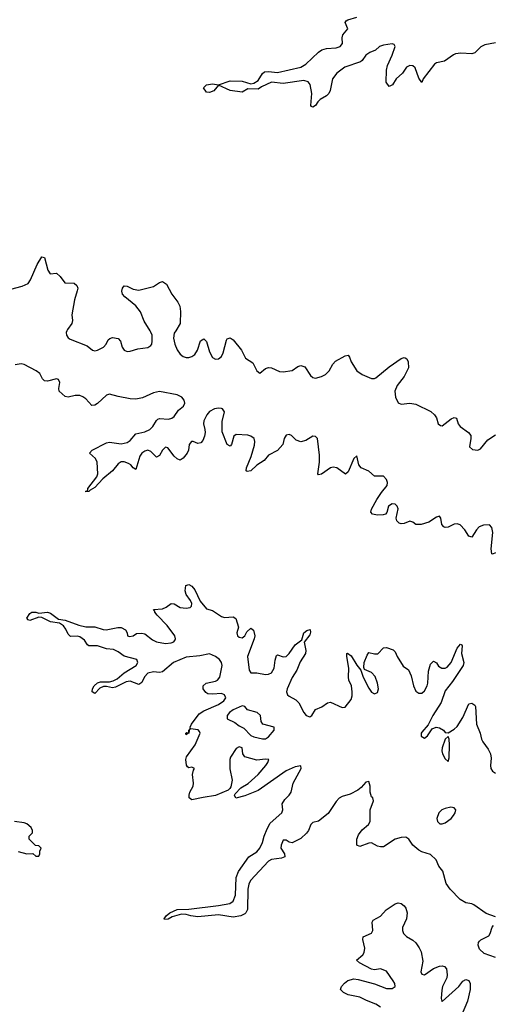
# Model space of a CAD drawing. Header units: inches. Extents: x 2396598 to 2566999, y 262085 to 451979.
# Tile 129 of 256: x 2454781 to 2457996, y 375430 to 382112. Entities that reach past the tile are written whole.
import ezdxf

# ---------------------------------------------------------------- set-up
doc = ezdxf.new("R2010")
doc.units = ezdxf.units.IN
doc.header["$MEASUREMENT"] = 0
doc.layers.add('C4357', color=7, linetype='Continuous')
doc.layers.add('C4358', color=7, linetype='Continuous')

msp = doc.modelspace()

# ---------------------------------------------------------------- linework, layer by layer
at = {"layer": 'C4357', "color": 5}
for points, elevation in [([(2455100.9, 380000), (2455096.9, 379990), (2455098.8, 379970), (2455110, 379952.9), (2455123.3, 379943.3), (2455238.7, 379898.7), (2455274, 379870), (2455290, 379865.5), (2455310, 379868.7), (2455350, 379889.6), (2455368.1, 379910), (2455381.5, 379938.5), (2455391.8, 379948.2), (2455410, 379954), (2455450, 379948.3), (2455465.4, 379930), (2455476.4, 379890), (2455489.5, 379870), (2455510, 379860.8), (2455530, 379861.4), (2455582.8, 379877.2), (2455650, 379888.3), (2455670, 379901), (2455676.7, 379910), (2455681.1, 379930), (2455679, 379970), (2455671.2, 379991.2), (2455665.8, 380000)], 20), ([(2455840, 380000), (2455830, 379983.5), (2455824, 379950), (2455833.4, 379910), (2455850, 379872.1), (2455870, 379842.2), (2455890, 379826.1), (2455910, 379819.6), (2455930, 379819.4), (2455950, 379825.5), (2455970, 379840.8), (2455987.8, 379870), (2456008.6, 379931.4), (2456030, 379946.5), (2456050, 379928.5), (2456070, 379858.7), (2456090, 379819.7), (2456110, 379807.3), (2456130, 379811.3), (2456150, 379826), (2456161.7, 379850), (2456184, 379936), (2456190, 379946.7), (2456210, 379953.8), (2456230, 379939.6), (2456285.8, 379870), (2456314.7, 379814.7), (2456363.7, 379783.7), (2456390, 379728), (2456410, 379713), (2456450, 379744.2), (2456470, 379751.5), (2456490, 379750.3), (2456544.3, 379724.3), (2456570, 379723.2), (2456630, 379730.2), (2456670, 379757.7), (2456690, 379766), (2456716.5, 379756.5), (2456756.1, 379696.1), (2456770, 379683.5), (2456790, 379678.7), (2456830, 379689.4), (2456856.1, 379703.9), (2456882, 379730), (2456905.8, 379774.2), (2456924.5, 379795.5), (2456990, 379830.2), (2457010, 379834.9), (2457020.5, 379820.5), (2457030.1, 379790), (2457070, 379729.4), (2457105, 379705), (2457170, 379677.5), (2457190, 379677.6), (2457197.7, 379682.3), (2457290, 379756.2), (2457370, 379811.5), (2457390, 379818.6), (2457396.7, 379816.7), (2457410.1, 379810.1), (2457418.4, 379790), (2457419.3, 379750), (2457390.1, 379689.9), (2457342.4, 379630), (2457327.5, 379590), (2457332.1, 379550), (2457350, 379511.5), (2457370, 379502.8), (2457430, 379508.4), (2457470, 379502.3), (2457572.3, 379452.3), (2457597.7, 379430), (2457610.2, 379410), (2457622.4, 379370), (2457638, 379358), (2457650, 379356.5), (2457710, 379403.8), (2457730, 379413.2), (2457746.7, 379406.7), (2457757, 379370), (2457770, 379351.1), (2457828.5, 379310), (2457843.5, 379290), (2457844.2, 379270), (2457834, 379214), (2457854.1, 379194.1), (2457890, 379191.2), (2457910, 379199.7), (2457959.5, 379260.5), (2458010, 379293.5)], 20), ([(2458010, 378494.2), (2457990, 378483.9), (2457986.6, 378486.6), (2457981.2, 378521.2), (2457992.8, 378632.8), (2457985.3, 378665.3), (2457970, 378683.5), (2457930, 378681.6), (2457900.9, 378670), (2457881, 378650), (2457850, 378599.7), (2457830, 378606.9), (2457803.9, 378650), (2457770, 378684.7), (2457750, 378691.2), (2457730, 378687.2), (2457690, 378668.4), (2457670, 378665.8), (2457660.5, 378670), (2457646.5, 378686.5), (2457640.4, 378730), (2457630, 378743), (2457610, 378735.8), (2457558.4, 378701.6), (2457505.3, 378685.3), (2457470, 378686.9), (2457450, 378701.8), (2457430, 378709), (2457390, 378692.5), (2457370, 378689.9), (2457355.9, 378695.9), (2457341.4, 378710), (2457337, 378730), (2457350, 378792), (2457344, 378810), (2457330, 378824.6), (2457310, 378825.4), (2457283.5, 378810), (2457273, 378767), (2457263.4, 378756.6), (2457249.2, 378750.8), (2457210.1, 378749.9), (2457176.9, 378756.9), (2457164.4, 378770), (2457169.2, 378790), (2457204.5, 378855.5), (2457236.8, 378903.2), (2457276.5, 378950), (2457277.1, 378970), (2457270, 378992.1), (2457250, 379013.3), (2457190, 379013.8), (2457150, 379047.3), (2457099.7, 379070), (2457082.4, 379090), (2457070, 379152.7), (2457050, 379133.2), (2457010, 379042.4), (2456992.5, 379027.5), (2456933.5, 379070), (2456910, 379074.4), (2456889.7, 379070.3), (2456830, 379027.6), (2456810, 379023.1), (2456804.2, 379030), (2456815.9, 379110), (2456816.5, 379156.5), (2456803.4, 379270), (2456790, 379284), (2456770, 379286.5), (2456723.5, 379256.5), (2456690, 379246.2), (2456658.4, 379258.4), (2456625.4, 379290), (2456610, 379296.5), (2456590, 379292.5), (2456575.8, 379270), (2456567.5, 379230), (2456531.9, 379188.1), (2456470, 379157.5), (2456439.5, 379120.5), (2456390.7, 379089.3), (2456350, 379049.1), (2456325.2, 379045.2), (2456318.7, 379050), (2456319.4, 379070), (2456351.6, 379148.4), (2456374.8, 379225.2), (2456377.5, 379250), (2456372.5, 379270), (2456350, 379285.8), (2456330, 379292.1), (2456250, 379296), (2456235.4, 379284.6), (2456217.8, 379230), (2456210, 379218.3), (2456190, 379228.5), (2456155.2, 379315.2), (2456154.5, 379385.5), (2456170.4, 379450), (2456158.4, 379470), (2456150, 379474.1), (2456130, 379475.6), (2456103.2, 379470), (2456070, 379452.2), (2456050.1, 379430), (2456029.7, 379390), (2456028.3, 379370), (2456038.6, 379330), (2456039.1, 379310), (2456035.2, 379284.8), (2456023.5, 379256.5), (2456010, 379239.7), (2455990, 379235.6), (2455959, 379250), (2455946.4, 379250), (2455930.4, 379230), (2455926.2, 379190), (2455917.1, 379170), (2455890, 379137.1), (2455870, 379123.1), (2455850, 379131.4), (2455829.9, 379149.9), (2455785.8, 379205.8), (2455770, 379209.8), (2455750, 379190.8), (2455730, 379154.5), (2455710, 379143.9), (2455670, 379182.5), (2455650, 379189.9), (2455630, 379184.5), (2455610.8, 379170), (2455597.4, 379150), (2455570, 379059.7), (2455550, 379070.9), (2455534.6, 379090), (2455519.3, 379099.3), (2455490, 379111.6), (2455469.1, 379110.9), (2455450, 379097.7), (2455410.3, 379049.7), (2455345.1, 378994.9), (2455290, 378936.2), (2455260.1, 378919.9), (2455250, 378909.1), (2455230, 378907.3), (2455230, 378912), (2455243.1, 378916.9), (2455242.7, 378930), (2455303.5, 379010), (2455310.7, 379030), (2455306.6, 379110), (2455294.3, 379134.3), (2455255.1, 379170), (2455272.4, 379190), (2455370, 379240.1), (2455390, 379245.6), (2455470, 379233.3), (2455510, 379242.8), (2455530, 379255.5), (2455570, 379300.2), (2455630, 379314), (2455663.7, 379330), (2455685.6, 379350), (2455708.4, 379391.6), (2455719.6, 379400.4), (2455730, 379406), (2455790, 379400.3), (2455813.4, 379406.6), (2455830, 379419.7), (2455858.3, 379461.7), (2455891.7, 379490), (2455900.8, 379510), (2455897.6, 379530), (2455882.3, 379550), (2455850, 379566.7), (2455730, 379588.4), (2455690, 379579.4), (2455614.4, 379545.6), (2455570, 379536.8), (2455530, 379539.4), (2455450, 379554.1), (2455390, 379569.9), (2455370, 379564.3), (2455310, 379507.9), (2455290, 379495.2), (2455270, 379494.6), (2455230, 379538.1), (2455210, 379553.4), (2455190, 379561.5), (2455157.9, 379562.1), (2455110, 379549.9), (2455090, 379554.3), (2455048.9, 379590), (2455046, 379610), (2455054.2, 379650), (2455044.7, 379670), (2455030, 379675.7), (2454970, 379658.9), (2454950, 379661.1), (2454935, 379675), (2454916.5, 379710), (2454893.5, 379730), (2454810, 379772.8), (2454790, 379777.1), (2454749.5, 379770.5)], 20), ([(2458010, 376024.2), (2457946.6, 376046.6), (2457864.9, 376104.9), (2457850, 376112), (2457810, 376118.4), (2457770, 376140.7), (2457702.7, 376210), (2457676, 376250), (2457652.7, 376332.7), (2457626.8, 376366.8), (2457609.2, 376410), (2457570, 376445.2), (2457510, 376464.5), (2457490, 376476.2), (2457449.5, 376510), (2457422, 376550), (2457403.3, 376563.3), (2457370, 376561.7), (2457330, 376549.8), (2457250, 376499.1), (2457230, 376497.4), (2457210, 376502.9), (2457170, 376526.6), (2457150, 376523.6), (2457090, 376500.5), (2457070, 376509.3), (2457069.7, 376550), (2457080, 376580), (2457106.5, 376613.5), (2457147.8, 376650), (2457160.5, 376670), (2457160.5, 376750), (2457182, 376810), (2457178, 376830), (2457170, 376838), (2457159.3, 376870), (2457160.9, 376910), (2457150, 376942), (2457130, 376937.2), (2457099.5, 376900.5), (2457077.4, 376882.6), (2457024.4, 376855.6), (2456970, 376839.7), (2456950, 376827.8), (2456930, 376805.6), (2456876, 376724), (2456810, 376672), (2456770, 376664.5), (2456757.1, 376650), (2456742.3, 376610), (2456728.9, 376590), (2456690, 376555.3), (2456630, 376526.6), (2456610, 376529.4), (2456590, 376544.5), (2456570, 376544.5), (2456554.9, 376510), (2456554, 376490), (2456578, 376450), (2456581.6, 376430), (2456559.2, 376420.8), (2456490, 376412.4), (2456470, 376401.3), (2456346.9, 376270), (2456335.6, 376244.4), (2456328.9, 376210), (2456326.7, 376073.3), (2456316.9, 376050), (2456310, 376043.9), (2456282, 376030), (2456230, 376022.1), (2456130, 376037.2), (2455990, 376023.2), (2455942, 376030), (2455910, 376039.8), (2455878.4, 376041.6), (2455816, 376024), (2455787.7, 376007.7), (2455764.8, 376004.8), (2455761.2, 376010), (2455776, 376030), (2455799.5, 376050), (2455850, 376072.1), (2455930, 376076.3), (2456130, 376100.9), (2456206.9, 376113.1), (2456230.9, 376129.1), (2456246.5, 376170), (2456251, 376290), (2456267.1, 376330), (2456337.1, 376430), (2456390, 376465.1), (2456411, 376489), (2456430, 376527.6), (2456440.9, 376570), (2456460.6, 376619.4), (2456481.4, 376658.6), (2456561.5, 376730), (2456566.3, 376750), (2456563.5, 376790), (2456580.6, 376819.4), (2456610.9, 376850), (2456624, 376870), (2456637.6, 376930), (2456691.5, 377030), (2456689, 377049), (2456650, 377041.5), (2456590, 377013.3), (2456398.8, 376881.2), (2456310, 376844.8), (2456248.6, 376828.6), (2456238, 376850), (2456242.7, 376857.3), (2456282, 376898), (2456332.7, 376927.3), (2456400.3, 376990), (2456452.4, 377050), (2456465.4, 377070), (2456471, 377090), (2456450, 377094.2), (2456390, 377086), (2456309.8, 377109.8), (2456295.6, 377130), (2456290.9, 377170), (2456270, 377177.6), (2456250, 377165.4), (2456212.9, 377107.1), (2456206.9, 377090), (2456206.7, 377026.7), (2456224.1, 376950), (2456214.3, 376905.7), (2456206.5, 376893.5), (2456196.4, 376883.6), (2456110, 376847.1), (2456026, 376834), (2455950, 376816.2), (2455932.3, 376830), (2455931.6, 376850), (2455934.7, 376870), (2455957.3, 376910), (2455960.9, 376930), (2455954.7, 376990), (2455960.7, 377019.3), (2455968, 377030), (2455950, 377039), (2455930, 377034), (2455920.2, 377040.2), (2455912.1, 377052.1), (2455908.2, 377090), (2455914.2, 377110), (2455972.2, 377190), (2456005.1, 377270), (2456001.5, 377281.5), (2455991.5, 377291.5), (2455941, 377299), (2455930.7, 377289.3), (2455930, 377269.3), (2455914.8, 377265.2), (2455910, 377258), (2455908.2, 377270), (2455915.3, 377275.3), (2455928.4, 377271.6), (2455928.4, 377288.4), (2455939.3, 377300.7), (2455937, 377310), (2455946.2, 377330), (2455999.1, 377400.9), (2456030, 377421.1), (2456130, 377463.3), (2456166.8, 377490), (2456179.5, 377510), (2456171.6, 377530), (2456150, 377538.7), (2456090, 377534), (2456057.7, 377537.7), (2456045.5, 377545.5), (2456027.3, 377570), (2456026.3, 377590), (2456047.1, 377610), (2456110, 377622.9), (2456123.5, 377630), (2456139.2, 377650), (2456155, 377730), (2456151.4, 377750), (2456136.5, 377770), (2456110, 377790.3), (2456070, 377807.8), (2456004.5, 377795.5), (2455910, 377786.1), (2455823.8, 377750), (2455750, 377685.7), (2455730, 377682), (2455690, 377686.8), (2455650, 377676), (2455627.8, 377652.2), (2455610, 377614), (2455590, 377599.8), (2455530, 377621.7), (2455502.9, 377617.1), (2455430, 377581.4), (2455410, 377578.5), (2455370, 377587.2), (2455350, 377586.8), (2455324.2, 377575.8), (2455290, 377538.4), (2455272.7, 377550), (2455274.7, 377570), (2455286.4, 377590), (2455310, 377611.3), (2455330, 377617.7), (2455390, 377618), (2455416, 377624), (2455442.2, 377637.8), (2455490, 377679.3), (2455572.1, 377730), (2455583.1, 377750), (2455576.4, 377770), (2455490, 377793.2), (2455450, 377822.2), (2455416.5, 377836.5), (2455370, 377843.2), (2455310, 377862.3), (2455250, 377862.8), (2455240.4, 377870), (2455220.5, 377900.5), (2455190, 377923.4), (2455170, 377929.2), (2455125.7, 377925.7), (2455110, 377941.3), (2455095, 377975), (2455077.3, 377997.3), (2455050, 378015.8), (2454990, 378025.8), (2454930, 378054.8), (2454910, 378056.4), (2454850, 378035.1), (2454838, 378038), (2454829.8, 378050), (2454850, 378082), (2454863.7, 378090), (2454889.8, 378090.2), (2454910, 378083.6), (2454970, 378091.9), (2454990, 378084.5), (2455043.2, 378043.2), (2455090, 378037.8), (2455181.9, 378001.9), (2455230, 377992.1), (2455290, 377991.4), (2455346.5, 377973.5), (2455368.8, 377971.2), (2455447.7, 377987.7), (2455470, 377987.3), (2455498.8, 377970), (2455511, 377950), (2455512, 377930), (2455525.2, 377925.2), (2455550, 377930.7), (2455573.5, 377946.5), (2455610, 377949.5), (2455630, 377943.3), (2455682.7, 377902.7), (2455710, 377890.2), (2455770, 377879.3), (2455810, 377882.6), (2455826.4, 377890), (2455836.4, 377903.6), (2455839.1, 377910), (2455834.7, 377930), (2455781.1, 378001.1), (2455713.3, 378070), (2455697.7, 378090), (2455698, 378098), (2455689.6, 378110), (2455750, 378114.6), (2455774.9, 378125.1), (2455810, 378148.8), (2455830, 378147.2), (2455870, 378123), (2455910, 378118), (2455937.1, 378122.9), (2455947.5, 378132.5), (2455948.9, 378150), (2455939.8, 378170), (2455909.8, 378210), (2455903.8, 378236.2), (2455907.5, 378272.5), (2455930, 378279.6), (2455950, 378267.4), (2455970, 378242.3), (2456006.6, 378166.6), (2456050, 378112.9), (2456090, 378101.6), (2456150, 378062.4), (2456170, 378054.2), (2456230, 378058.3), (2456248.9, 378048.9), (2456266.3, 377990), (2456254, 377950), (2456260.3, 377930), (2456270, 377922.4), (2456290, 377917.6), (2456308.2, 377930), (2456322.8, 377957.2), (2456350, 377982.6), (2456368.2, 377968.2), (2456376.4, 377930), (2456373.6, 377910), (2456328.2, 377790), (2456337.6, 377697.6), (2456350, 377680.2), (2456390, 377679.5), (2456450, 377668.6), (2456470, 377671), (2456490, 377680.2), (2456508.2, 377710), (2456514.2, 377765.8), (2456524.1, 377795.9), (2456530, 377801.7), (2456570, 377786.8), (2456590.3, 377789.7), (2456610.3, 377809.7), (2456650, 377868.5), (2456696.9, 377903.1), (2456710, 377950.2), (2456730, 377967.4), (2456752.8, 377972.8), (2456755.8, 377955.8), (2456750, 377937), (2456712.4, 377887.6), (2456722.2, 377830), (2456720.6, 377810), (2456685.6, 377754.4), (2456662.7, 377697.3), (2456630, 377647.7), (2456595.8, 377570), (2456592.1, 377550), (2456599.8, 377530), (2456610, 377520.1), (2456655.2, 377495.2), (2456675.5, 377475.5), (2456708.9, 377410), (2456726.5, 377390), (2456750, 377381.5), (2456763.6, 377390), (2456788.6, 377431.4), (2456831.7, 377448.3), (2456870, 377475.3), (2456890, 377479.5), (2456970, 377444.4), (2456990, 377445.7), (2457030, 377498), (2457037.3, 377522.7), (2457038.2, 377550), (2457032.7, 377590), (2457016.2, 377630), (2457013.3, 377650), (2457014.9, 377710), (2457001.1, 377790), (2457002, 377810), (2457006.3, 377813.7), (2457030, 377794.9), (2457070, 377730.3), (2457096.7, 377696.7), (2457113.4, 377650), (2457150, 377574.6), (2457170, 377548.3), (2457190, 377536.1), (2457210, 377544.9), (2457217.6, 377570), (2457210.4, 377610), (2457193.6, 377653.6), (2457170, 377682), (2457122.5, 377702.5), (2457116.3, 377716.3), (2457120.3, 377750), (2457140, 377800), (2457150, 377818), (2457188.5, 377808.5), (2457211.9, 377808.1), (2457251.1, 377848.9), (2457270, 377851.7), (2457315.2, 377835.2), (2457330, 377820.7), (2457342.4, 377790), (2457384.1, 377724.1), (2457420.5, 377700.5), (2457438.4, 377658.4), (2457455, 377590), (2457470, 377554.9), (2457490, 377541.4), (2457510, 377541.6), (2457530, 377556.5), (2457547.3, 377590), (2457552.3, 377610), (2457556.3, 377690), (2457570, 377738), (2457590, 377759.3), (2457610, 377746.4), (2457624.8, 377724.8), (2457646.7, 377710), (2457670, 377710.2), (2457682.3, 377717.7), (2457710, 377750.4), (2457750, 377847.7), (2457774, 377874), (2457782, 377870), (2457783.6, 377863.6), (2457780.2, 377810), (2457796.5, 377750), (2457791.5, 377730), (2457718.9, 377621.1), (2457670, 377556.8), (2457642.2, 377477.8), (2457584.8, 377390), (2457554.3, 377325.7), (2457510, 377276.9), (2457506.2, 377270), (2457507.1, 377250), (2457530, 377234.9), (2457550, 377250.7), (2457581.3, 377298.7), (2457608.5, 377311.5), (2457630, 377307), (2457657.3, 377290), (2457670, 377274.8), (2457688.9, 377271.1), (2457730, 377296.3), (2457750, 377314), (2457790, 377377.1), (2457830, 377468), (2457850, 377474.4), (2457870, 377460.4), (2457875.5, 377450), (2457882.3, 377330), (2457907.8, 377270), (2457916.9, 377230), (2457925.8, 377210), (2457961.7, 377161.7), (2457976, 377130), (2457981.2, 377101.2), (2457976, 377050), (2457978.7, 377030), (2457990, 377013), (2458010, 376997.6)], 20), ([(2454770, 376467.7), (2454830, 376451.3), (2454870, 376454), (2454890, 376434), (2454910, 376434), (2454918, 376450), (2454918, 376470), (2454926, 376490), (2454910, 376506), (2454887.3, 376507.3), (2454846, 376550), (2454846, 376570), (2454867.3, 376592.7), (2454868, 376610), (2454858, 376630), (2454830, 376655.3), (2454810, 376662), (2454746, 376670)], 40), ([(2457229.2, 375410), (2457199.5, 375430), (2457134.8, 375454.8), (2457090, 375478.5), (2457010, 375494.7), (2456979.3, 375510), (2456959.5, 375530), (2456964.5, 375550), (2456985.9, 375574.1), (2457008.9, 375591.1), (2457050, 375602.8), (2457079, 375599), (2457190, 375568), (2457270, 375536.9), (2457310, 375537.4), (2457329.6, 375550), (2457328, 375570), (2457317.3, 375590), (2457270, 375655.4), (2457230, 375670.9), (2457190, 375664.5), (2457170, 375667), (2457086.6, 375710), (2457067, 375730), (2457110, 375766), (2457118.7, 375781.3), (2457123.5, 375810), (2457111.3, 375868.7), (2457113.3, 375886.7), (2457170, 375913.4), (2457177.7, 375930), (2457173.1, 375986.9), (2457180.4, 375999.6), (2457230, 376027.7), (2457269.2, 376070), (2457330, 376110.6), (2457350, 376119.1), (2457370, 376114), (2457390, 376098.8), (2457401.3, 376081.3), (2457410.7, 376050), (2457407.7, 376010), (2457380.7, 375950), (2457378.8, 375930), (2457387.3, 375910), (2457406, 375890), (2457450, 375864.9), (2457470, 375847.7), (2457493.6, 375813.6), (2457506, 375786), (2457516.7, 375723.3), (2457504, 375650), (2457510, 375634), (2457530, 375628.8), (2457590, 375673.4), (2457630, 375688), (2457650, 375690.7), (2457665.2, 375685.2), (2457679.1, 375670), (2457683.8, 375630), (2457679.5, 375610), (2457652, 375550), (2457646.7, 375526.7), (2457641.6, 375470), (2457646, 375450), (2457650, 375448.2), (2457762.9, 375550), (2457790, 375586.8), (2457810, 375597.3), (2457830, 375590.7), (2457839.1, 375570), (2457839.1, 375530), (2457821.3, 375450), (2457777.1, 375350)], 20), ([(2458010, 375747.6), (2457934.6, 375774.6), (2457902.9, 375802.9), (2457893, 375830), (2457895.6, 375850), (2457901.5, 375858.5), (2457912, 375868), (2457965.3, 375894.7), (2457975.1, 375910), (2457987.6, 375952.4), (2457996.6, 375963.4)], 20)]:
    msp.add_lwpolyline(points, dxfattribs=dict(at, elevation=elevation))
at = {"layer": 'C4357', "color": 5, "elevation": 20}
for points in [[(2456290, 377456.2), (2456230, 377427.5), (2456205.2, 377410), (2456189.3, 377390), (2456190, 377366), (2456242, 377342), (2456270, 377320.3), (2456303.1, 377303.1), (2456350, 377255), (2456370, 377245.1), (2456430, 377230.2), (2456450, 377231.3), (2456470, 377243.9), (2456507.8, 377290), (2456509.4, 377310), (2456430.8, 377330.8), (2456419.1, 377350), (2456416.5, 377390), (2456392.1, 377410), (2456327.1, 377427.1), (2456310, 377451.2)], [(2457690, 377248), (2457670, 377228), (2457649.3, 377170.7), (2457647.1, 377150), (2457650.4, 377130), (2457670, 377094.8), (2457690, 377078), (2457697.2, 377102.8), (2457699.5, 377190), (2457697.2, 377230)], [(2457707.5, 376767.5), (2457670, 376758.9), (2457647.3, 376750), (2457626.4, 376730), (2457613, 376690), (2457617.3, 376670), (2457634, 376654), (2457650, 376653.4), (2457670, 376662), (2457709.4, 376690), (2457725.1, 376710), (2457737, 376730), (2457740.9, 376750), (2457730, 376762.7)]]:
    msp.add_lwpolyline(points, close=True, dxfattribs=at)
at = {"layer": 'C4358', "color": 5, "elevation": 20}
for points in [[(2458010, 381955.1), (2457939.3, 381940.7), (2457911.6, 381928.4), (2457870, 381887), (2457850, 381879.6), (2457775.6, 381884.4), (2457740.4, 381879.6), (2457726, 381874), (2457664.7, 381830), (2457610, 381819.5), (2457597.3, 381810), (2457518.8, 381710), (2457510, 381686), (2457490, 381715.3), (2457466, 381786), (2457450, 381799), (2457430, 381801.2), (2457407.3, 381790), (2457378.8, 381750), (2457337.3, 381710), (2457310.8, 381670), (2457290, 381659), (2457267.9, 381687.9), (2457271.2, 381770), (2457278.6, 381801.4), (2457310, 381871), (2457329.2, 381930), (2457324, 381944), (2457310, 381949.2), (2457250, 381939.7), (2457223, 381930), (2457195.8, 381904.2), (2457158.8, 381890), (2457130, 381871.3), (2457105.5, 381834.5), (2457093.5, 381826.5), (2456988.5, 381790), (2456932.7, 381750), (2456905.4, 381710), (2456888.2, 381631.8), (2456878.7, 381610), (2456863.9, 381596.1), (2456820.5, 381570), (2456804.6, 381555.4), (2456790, 381529.4), (2456770, 381519.3), (2456762, 381522), (2456757.2, 381530), (2456765.1, 381610), (2456752.2, 381672.2), (2456739.3, 381690), (2456710, 381698.7), (2456570, 381678.2), (2456490, 381686.9), (2456423, 381657), (2456398.7, 381641.3), (2456330, 381642), (2456290, 381619.6), (2456210, 381632), (2456130, 381668), (2456098.8, 381630), (2456070, 381618), (2456050, 381621.2), (2456029.3, 381650), (2456049.8, 381670.2), (2456090, 381675.8), (2456130, 381670.7), (2456210, 381696.4), (2456290, 381694), (2456350, 381676.4), (2456370, 381680.4), (2456399.8, 381700.2), (2456430, 381747.7), (2456442.6, 381757.4), (2456470, 381761.1), (2456530, 381753.4), (2456690, 381789.2), (2456722.6, 381810), (2456808.3, 381891.7), (2456832, 381908), (2456863.3, 381916.7), (2456930, 381920.8), (2456956.2, 381930), (2456971.5, 381950), (2456969.5, 381990), (2456974.5, 382010), (2457009, 382050), (2456990, 382092), (2456996.5, 382103.5), (2457008, 382110), (2457069.2, 382130)], [(2454685.6, 380274.4), (2454796.6, 380303.4), (2454837.6, 380322.4), (2454854.6, 380345.4), (2454899.8, 380450), (2454930, 380501.6), (2454950, 380498), (2454972.7, 380412.7), (2454988.2, 380388.2), (2455030, 380392.4), (2455056, 380370), (2455087.1, 380327.1), (2455150, 380324.7), (2455168.6, 380308.6), (2455174.6, 380290), (2455171.8, 380271.8), (2455153.5, 380210), (2455133.7, 380110), (2455138.2, 380070), (2455135.3, 380050), (2455104.9, 380010), (2455100.9, 380000)], [(2455665.8, 380000), (2455625.7, 380065.7), (2455601.1, 380130), (2455570, 380170.7), (2455494.8, 380230), (2455479.5, 380250), (2455473.7, 380270), (2455478, 380290), (2455490, 380306.5), (2455510, 380303.2), (2455550, 380283.7), (2455590, 380276.6), (2455690, 380301.7), (2455730, 380328.2), (2455750, 380334.7), (2455776.9, 380316.9), (2455813.8, 380250), (2455854.7, 380194.7), (2455868.3, 380168.3), (2455872.2, 380132.2), (2455870.1, 380050), (2455840, 380000)]]:
    msp.add_lwpolyline(points, dxfattribs=at)

doc.saveas('drawing.dxf')
